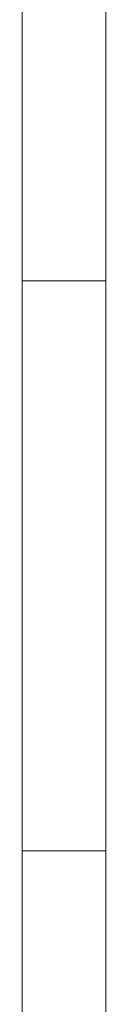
# Model space of a CAD drawing. Header units: millimetres. Extents: x -2624 to 101766, y -16 to 109490.
# Tile 11 of 151: x 98641 to 98791, y 33800 to 35563. Entities that reach past the tile are written whole.
import ezdxf

# ---------------------------------------------------------------- set-up
doc = ezdxf.new("R2010")
doc.units = ezdxf.units.MM
doc.header["$MEASUREMENT"] = 0
doc.layers.add('Nouveau_VRD _ Voirie 3d.VRD', color=7, linetype='Continuous')
doc.layers.add('VRD _ Bordure.VRD', color=7, linetype='Continuous')

# ---------------------------------------------------------------- blocks, each defined once
blk = doc.blocks.new('Élément de coupe_32')
at = {"layer": 'VRD _ Bordure.VRD', "color": 7, "linetype": 'Continuous', "lineweight": 15}
for p, q in [((98791.3, 36115.1), (98791.3, 35115.1)), ((98791.3, 35115.1), (98791.3, 35095.1)), ((98668, 35095.1), (98641.3, 35095.1)), ((98671.6, 35095.1), (98668, 35095.1)), ((98678.3, 35095.1), (98671.6, 35095.1)), ((98686.7, 35095.1), (98678.3, 35095.1)), ((98791.3, 35095.1), (98686.7, 35095.1)), ((98791.3, 35095.1), (98791.3, 34095.1)), ((98791.3, 34095.1), (98791.3, 34075.1)), ((98668, 34075.1), (98641.3, 34075.1)), ((98671.6, 34075.1), (98668, 34075.1)), ((98678.3, 34075.1), (98671.6, 34075.1)), ((98686.7, 34075.1), (98678.3, 34075.1)), ((98791.3, 34075.1), (98686.7, 34075.1)), ((98791.3, 34075.1), (98791.3, 33283.9))]:
    blk.add_line(p, q, dxfattribs=at)
blk = doc.blocks.new('Élément de coupe_54')
at = {"layer": 'Nouveau_VRD _ Voirie 3d.VRD', "color": 251, "linetype": 'Continuous', "lineweight": 15, "true_color": 0x6a6a6a}
blk.add_line((98641.3, 33252.7), (98641.3, 37530.1), dxfattribs=at)

msp = doc.modelspace()

# ---------------------------------------------------------------- block references
at = {"layer": 'Nouveau_VRD _ Voirie 3d.VRD', "lineweight": 0}
msp.add_blockref('Élément de coupe_54', (0, 0), dxfattribs=at)
at = {"layer": 'VRD _ Bordure.VRD', "lineweight": 0}
msp.add_blockref('Élément de coupe_32', (0, 0), dxfattribs=at)

doc.saveas('drawing.dxf')
